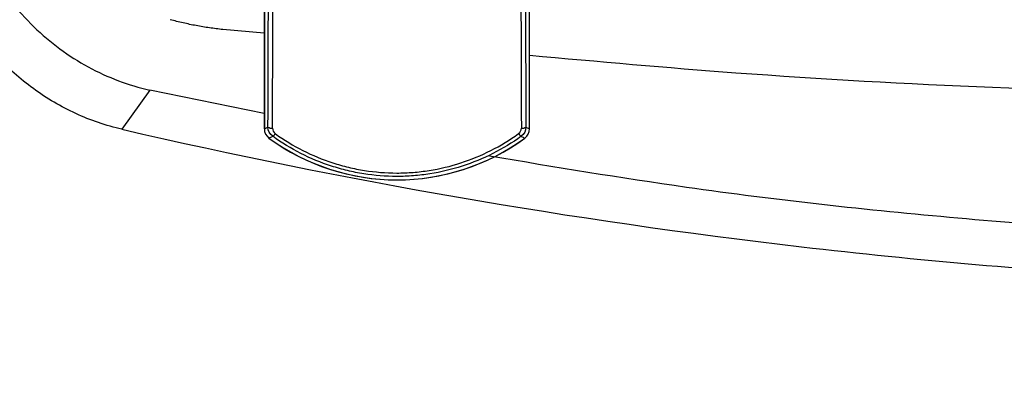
# Model space of a CAD drawing. Header units: millimetres. Extents: x -3.03 to 0.78, y -0.23 to 0.59.
# Tile 22 of 165: x 0.0926 to 0.136, y 0.0722 to 0.0886. Entities that reach past the tile are written whole.
import ezdxf

# ---------------------------------------------------------------- set-up
doc = ezdxf.new("R2010")
doc.units = ezdxf.units.MM

msp = doc.modelspace()

# ---------------------------------------------------------------- linework, layer by layer
at = {"color": 7, "linetype": 'Continuous', "lineweight": 25}
for p, q in [((0.103348, 0.092632), (0.103348, 0.083744)), ((0.103349, 0.092616), (0.103349, 0.083744)), ((0.115052, 0.083744), (0.115052, 0.092632)), ((0.115052, 0.083744), (0.115052, 0.092616)), ((0.103348, 0.087973), (0.101516, 0.088128)), ((0.098289, 0.085459), (0.097067, 0.083728)), ((0.103348, 0.084427), (0.098289, 0.085459)), ((0.103349, 0.083744), (0.103509, 0.083826)), ((0.114892, 0.083826), (0.115052, 0.083744))]:
    msp.add_line(p, q, dxfattribs=at)
for centre, radius, start, end in [((0.103849, 0.083744), 0.0005000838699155, 180.009316, 233.864648), ((0.103663, 0.084051), 0.0002727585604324, 235.488692, 279.588373), ((0.103554, 0.083696), 0.0003216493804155, 300.404901, 330.237427), ((0.114846, 0.083696), 0.0003216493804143, 209.762573, 239.595099), ((0.114737, 0.084051), 0.0002727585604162, 260.411627, 304.511308), ((0.114551, 0.083744), 0.0005000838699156, 306.135352, 359.990684), ((0.083948, 0.124121), 0.0452484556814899, 295.676347, 295.905105), ((0.1092, 0.091076), 0.0095771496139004, 233.873963, 270), ((0.1092, 0.091076), 0.0095770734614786, 233.873963, 306.126037), ((0.1092, 0.091076), 0.0095771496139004, 270, 306.126037), ((0.134515, 0.12425), 0.0453923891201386, 244.095258, 244.32329)]:
    msp.add_arc(centre, radius, start, end, dxfattribs=at)
for centre, major_axis, ratio, start_param, end_param in [((0.102214, 0.100629), (2.775557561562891e-17, 0.07604999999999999), 0.017455, 4.489594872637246, 4.62387092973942), ((0.102414, 0.100629), (5.551115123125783e-17, 0.07625), 0.017409, 4.489594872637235, 4.623870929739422), ((0.115986, 0.100629), (5.551115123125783e-17, 0.07625), 0.017409, 1.659314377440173, 1.79359043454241), ((0.116186, 0.100629), (5.551115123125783e-17, 0.07604999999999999), 0.017455, 1.65931437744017, 1.793590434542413)]:
    msp.add_ellipse(centre, major_axis=major_axis, ratio=ratio, start_param=start_param, end_param=end_param, dxfattribs=at)
for points, knots in [([(0.1033176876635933, 0.0925874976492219), (0.1033176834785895, 0.0925874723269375), (0.1033176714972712, 0.092587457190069), (0.1033176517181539, 0.0925874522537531), (0.0215276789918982, 0.0721749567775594), (0.1206233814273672, 0.1972993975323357), (0.1033176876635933, 0.0925874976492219)], [0, 0, 0, 0, 2.9019377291e-06, 2.9019377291e-06, 2.9019377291e-06, 2.9598412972e-06, 2.9598412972e-06, 2.9598412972e-06, 2.9598412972e-06]), ([(0.1150824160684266, 0.0925874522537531), (0.1150823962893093, 0.092587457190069), (0.115082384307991, 0.0925874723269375), (0.1150823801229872, 0.0925874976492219), (0.0977766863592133, 0.1972993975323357), (0.1968723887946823, 0.0721749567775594), (0.1150824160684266, 0.0925874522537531)], [0, 0, 0, 0, 2.9019377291e-06, 2.9019377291e-06, 2.9019377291e-06, 2.9598412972e-06, 2.9598412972e-06, 2.9598412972e-06, 2.9598412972e-06]), ([(0.0970674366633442, 0.0837276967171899), (0.0963603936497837, 0.0838904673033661), (0.0956807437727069, 0.0841217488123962), (0.0947017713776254, 0.0845704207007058), (0.09438222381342, 0.0847370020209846), (0.0937569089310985, 0.0851048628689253), (0.0934501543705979, 0.0853070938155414), (0.0925706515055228, 0.0859521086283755), (0.0920318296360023, 0.086436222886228), (0.0910412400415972, 0.0875037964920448), (0.090588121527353, 0.0880912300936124), (0.0897918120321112, 0.0893184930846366), (0.0894440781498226, 0.0899623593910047), (0.0889901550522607, 0.0909687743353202), (0.0888500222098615, 0.0913117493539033), (0.088595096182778, 0.0920007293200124), (0.0884797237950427, 0.0923478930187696), (0.0879585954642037, 0.0940960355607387), (0.0877168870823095, 0.0955332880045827), (0.0876215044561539, 0.0970028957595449)], [0, 0, 0, 0, 0.1250000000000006, 0.1250000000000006, 0.1875000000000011, 0.1875000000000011, 0.2500000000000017, 0.2500000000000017, 0.3750000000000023, 0.3750000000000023, 0.500000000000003, 0.500000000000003, 0.6250000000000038, 0.6250000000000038, 0.6875000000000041, 0.6875000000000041, 0.7500000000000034, 0.7500000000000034, 1, 1, 1, 1]), ([(0.0898836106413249, 0.0935129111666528), (0.0902462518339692, 0.0925043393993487), (0.0911601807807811, 0.0905825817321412), (0.0930937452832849, 0.0881460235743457), (0.0955271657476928, 0.0863514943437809), (0.0973586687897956, 0.0856703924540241), (0.098289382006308, 0.0854591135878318)], [0.9205347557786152, 0.9205347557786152, 0.9205347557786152, 0.9205347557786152, 0.9404010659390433, 0.9602673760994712, 0.9801336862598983, 1, 1, 1, 1]), ([(0.2148840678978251, 0.0881283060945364), (0.2073448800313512, 0.0874222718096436), (0.192266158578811, 0.086010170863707), (0.1695585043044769, 0.0850916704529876), (0.1468425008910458, 0.085123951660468), (0.1286551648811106, 0.0857560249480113), (0.1180826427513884, 0.0867081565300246), (0.1150515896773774, 0.0869811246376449)], [0, 0, 0, 0, 0.2271664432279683, 0.4543433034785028, 0.6815215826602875, 0.908694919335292, 1, 1, 1, 1]), ([(0.2181106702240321, 0.0854591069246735), (0.2141864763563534, 0.0846197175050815), (0.2063761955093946, 0.0829490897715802), (0.1944388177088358, 0.0810837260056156), (0.1824019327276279, 0.0797120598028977), (0.1702578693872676, 0.0788905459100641), (0.1581051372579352, 0.0786211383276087), (0.1459855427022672, 0.0788960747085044), (0.133935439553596, 0.0797317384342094), (0.1230061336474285, 0.0809224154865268), (0.1161745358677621, 0.0820617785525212), (0.1132840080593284, 0.0825438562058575)], [0, 0, 0, 0, 0.1155108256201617, 0.2298999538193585, 0.3446640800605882, 0.4596112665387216, 0.5743167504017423, 0.6880530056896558, 0.8020303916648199, 0.9162367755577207, 0.9999999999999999, 0.9999999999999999, 0.9999999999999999, 0.9999999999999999]), ([(0.0970674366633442, 0.0837276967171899), (0.106873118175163, 0.081470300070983), (0.1168633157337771, 0.0797297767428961), (0.1296007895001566, 0.0782536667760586), (0.1321608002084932, 0.0779935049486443), (0.137306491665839, 0.0775450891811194), (0.1398943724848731, 0.0773567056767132), (0.1476827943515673, 0.0769029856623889), (0.1528836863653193, 0.0767501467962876), (0.1685123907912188, 0.0767439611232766), (0.178833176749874, 0.0773418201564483), (0.1941669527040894, 0.0791020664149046), (0.1992539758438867, 0.0798329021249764), (0.2055828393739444, 0.0809243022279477), (0.206848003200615, 0.0811516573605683), (0.2093684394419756, 0.0816228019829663), (0.2106242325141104, 0.0818666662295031), (0.214378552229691, 0.0826227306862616), (0.2168640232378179, 0.0831593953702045), (0.2193326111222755, 0.0837276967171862)], [0, 0, 0, 0, 0.2500000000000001, 0.2500000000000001, 0.3125000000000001, 0.3125000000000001, 0.3750000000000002, 0.3750000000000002, 0.5000000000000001, 0.5000000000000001, 0.75, 0.75, 0.8749999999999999, 0.8749999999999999, 0.90625, 0.90625, 0.9375, 0.9375, 1, 1, 1, 1]), ([(0.1038328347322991, 0.0835365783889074), (0.1046101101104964, 0.0829756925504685), (0.1054551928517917, 0.0825461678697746), (0.1065981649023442, 0.0821749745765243), (0.1068307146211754, 0.0821094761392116), (0.1072963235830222, 0.0819978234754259), (0.1075303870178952, 0.0819513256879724), (0.1082363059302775, 0.0818394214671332), (0.1087118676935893, 0.081801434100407), (0.1094328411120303, 0.0818008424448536), (0.109675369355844, 0.0818102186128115), (0.1101547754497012, 0.0818477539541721), (0.1103924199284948, 0.0818758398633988), (0.1110993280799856, 0.0819873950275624), (0.1115626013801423, 0.0820979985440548), (0.1124730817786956, 0.0823922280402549), (0.1129205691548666, 0.0825768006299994), (0.1137714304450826, 0.0830082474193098), (0.1141785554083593, 0.0832561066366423), (0.1145672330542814, 0.0835365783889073)], [0, 0, 0, 0, 0.2499999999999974, 0.2499999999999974, 0.3124999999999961, 0.3124999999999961, 0.3749999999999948, 0.3749999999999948, 0.4999999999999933, 0.4999999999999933, 0.5624999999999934, 0.5624999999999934, 0.6249999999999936, 0.6249999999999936, 0.7499999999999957, 0.7499999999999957, 0.8749999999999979, 0.8749999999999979, 1, 1, 1, 1]), ([(0.1146836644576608, 0.0834188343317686), (0.1142862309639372, 0.0831328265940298), (0.1138700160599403, 0.0828801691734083), (0.1130003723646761, 0.0824404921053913), (0.1125431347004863, 0.0822524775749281), (0.111612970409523, 0.081952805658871), (0.1111397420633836, 0.081840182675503), (0.1104177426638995, 0.0817266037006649), (0.1101750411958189, 0.0816980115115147), (0.1096854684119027, 0.0816598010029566), (0.1094378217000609, 0.081650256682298), (0.1087015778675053, 0.08165085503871), (0.1082158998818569, 0.0816895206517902), (0.1074949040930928, 0.0818034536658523), (0.1072558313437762, 0.0818507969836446), (0.1067802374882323, 0.0819644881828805), (0.1065426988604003, 0.0820311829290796), (0.1053750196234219, 0.0824092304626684), (0.1045111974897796, 0.0828468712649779), (0.1037164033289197, 0.0834188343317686)], [0, 0, 0, 0, 0.1250000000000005, 0.1250000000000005, 0.250000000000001, 0.250000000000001, 0.3750000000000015, 0.3750000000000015, 0.4375000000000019, 0.4375000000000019, 0.5000000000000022, 0.5000000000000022, 0.6250000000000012, 0.6250000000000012, 0.6875000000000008, 0.6875000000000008, 0.7500000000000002, 0.7500000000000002, 1, 1, 1, 1])]:
    msp.add_open_spline(points, degree=3, knots=knots, dxfattribs=at)
for points in [[(0.1015159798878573, 0.0881283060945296), (0.1013194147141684, 0.0881491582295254), (0.1009264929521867, 0.088198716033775), (0.1003418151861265, 0.0882960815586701), (0.099763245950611, 0.0884160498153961), (0.0993825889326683, 0.0885107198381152), (0.099193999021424, 0.0885615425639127)], [(0.1037164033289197, 0.0834188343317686), (0.1035863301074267, 0.0835122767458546), (0.1035081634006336, 0.0836664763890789), (0.1035085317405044, 0.0838257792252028)], [(0.1037085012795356, 0.083781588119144), (0.1037081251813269, 0.0836862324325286), (0.1037542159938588, 0.08359331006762), (0.1038328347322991, 0.0835365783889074)], [(0.1145672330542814, 0.0835365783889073), (0.1146458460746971, 0.0835933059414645), (0.1146919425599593, 0.0836862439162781), (0.1146915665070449, 0.0837815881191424)], [(0.1148915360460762, 0.0838257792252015), (0.1148919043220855, 0.0836665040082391), (0.1148137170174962, 0.0835122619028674), (0.1146836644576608, 0.0834188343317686)]]:
    msp.add_open_spline(points, degree=3, dxfattribs=at)

doc.saveas('drawing.dxf')
